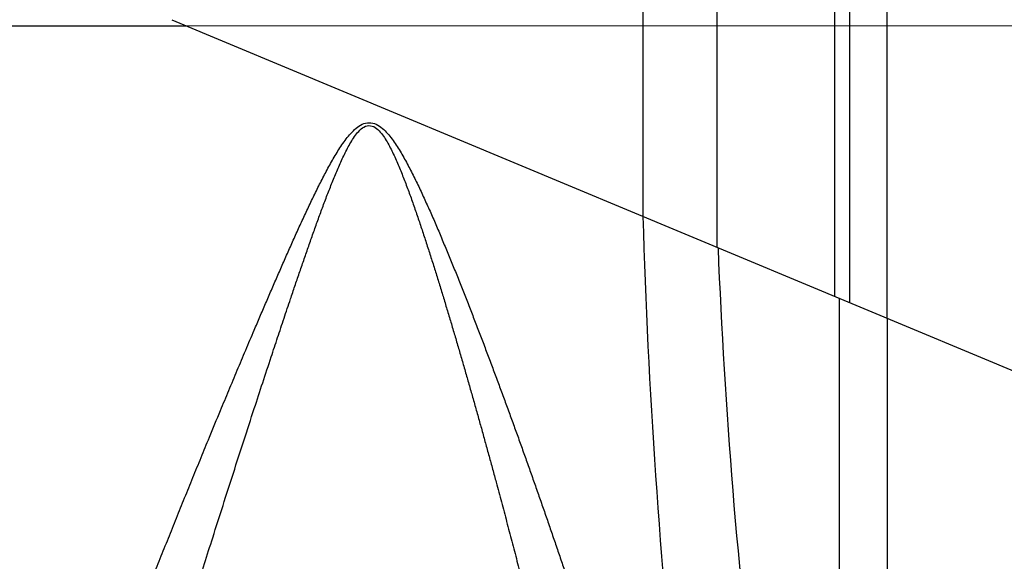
# Model space of a CAD drawing. Header units: millimetres. Extents: x 0 to 1733, y 0 to 1188.
# Tile 115 of 154: x 525 to 536, y 667 to 673. Entities that reach past the tile are written whole.
import ezdxf

# ---------------------------------------------------------------- set-up
doc = ezdxf.new("R2010")
doc.units = ezdxf.units.MM
doc.header["$LTSCALE"] = 0.727559
doc.linetypes.add('CENTER', pattern=[50.8, 31.75, -6.35, 6.35, -6.35])
for name, color, linetype in [('NoLayerName_001', 7, 'Continuous'), ('NoLayerName_004', 7, 'Continuous'), ('NoLayerName_007', 7, 'Continuous')]:
    doc.layers.add(name, color=color, linetype=linetype)
doc.styles.get("Standard").update_dxf_attribs({"font": 'txt', "bigfont": 'extfont2'})
doc.dimstyles.get("Standard").update_dxf_attribs({"dimtxt": 2.5, "dimasz": 2.5, "dimexe": 1, "dimexo": 1, "dimtad": 1, "dimdec": 3, "dimzin": 0, "dimdsep": 46, "dimtxsty": 'Standard', "dimcen": 2.5, "dimadec": 3, "dimazin": 0, "dimtfac": 0.75, "dimtdec": 3, "dimtmove": 0, "dimatfit": 3, "dimfxl": 1, "dimarcsym": 0})

# ---------------------------------------------------------------- blocks, each defined once
blk = doc.blocks.new('_OPEN30')
at = {"color": 0, "linetype": 'ByBlock', "lineweight": -2}
for p, q in [((-1, 0.267949), (0, 0)), ((0, 0), (-1, -0.267949)), ((0, 0), (-1, 0))]:
    blk.add_line(p, q, dxfattribs=at)
blk = doc.blocks.new('*D150')
at = {"layer": 'Defpoints', "color": 0}
for p in [(466.5, 757.5), (720, 730), (720, 580)]:
    blk.add_point(p, dxfattribs=at)
at = {"layer": 'NoLayerName_001', "color": 0, "linetype": 'Continuous', "lineweight": 13}
for p, q in [((466.5, 753.5), (466.5, 576)), ((720, 726), (720, 576)), ((474.5, 580), (712, 580))]:
    blk.add_line(p, q, dxfattribs=at)
at = {"layer": 'NoLayerName_001', "color": 0, "lineweight": 13, "xscale": 8, "yscale": 8, "zscale": 8, "rotation": 180}
blk.add_blockref('_OPEN30', (466.5, 580), dxfattribs=at)
at = {"layer": 'NoLayerName_001', "color": 0, "lineweight": 13, "xscale": 8, "yscale": 8, "zscale": 8}
blk.add_blockref('_OPEN30', (720, 580), dxfattribs=at)
at = {"layer": 'NoLayerName_001', "color": 0, "lineweight": 13, "insert": (593.25, 591.584), "char_height": 12.8, "attachment_point": 5}
blk.add_mtext('\\W0.8594;２５４', dxfattribs=at)

msp = doc.modelspace()

# ---------------------------------------------------------------- linework, layer by layer
at = {"layer": 'NoLayerName_001', "color": 4, "linetype": 'CENTER', "lineweight": 13}
msp.add_line((586, 673), (476, 673), dxfattribs=at)
at = {"layer": 'NoLayerName_004', "color": 6, "linetype": 'Continuous', "lineweight": 25}
for p, q in [((517, 673), (526.85953729, 673)), ((526.68885509, 673.07125946), (556.69887005, 660.54214114)), ((534.53205081, 664.56583124), (534.53205081, 669.79674169)), ((535.09004342, 669.56378095), (535.09004342, 656.25804228))]:
    msp.add_line(p, q, dxfattribs=at)
for centre, radius, start, end in [((611.31979178, 673.08274223), 79.13178802, 181.6811952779, 186.0961768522), ((601.43852788, 673.10196559), 68.38790495, 182.2703294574, 187.0570446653)]:
    msp.add_arc(centre, radius, start, end, dxfattribs=at)
for points, knots in [([(528.38532518, 671.06077932), (528.39800135, 671.08623964), (528.42318359, 671.13724699), (528.46198307, 671.21324867), (528.50152771, 671.28887041), (528.54214364, 671.36392429), (528.58412588, 671.43821679), (528.62773988, 671.51156849), (528.67349782, 671.58361804), (528.72214792, 671.65373911), (528.77501394, 671.72090084), (528.83373298, 671.78319844), (528.90130064, 671.83630216), (528.98327726, 671.86716815), (529.07140114, 671.85622526), (529.14541596, 671.81060205), (529.2080984, 671.75193863), (529.26253443, 671.68591804), (529.31225917, 671.61656196), (529.3583944, 671.54472485), (529.40190691, 671.47131027), (529.44345255, 671.39677236), (529.48348641, 671.321411), (529.52223513, 671.24538102), (529.55994016, 671.1688299), (529.59682607, 671.09188361), (529.63298069, 671.01459418), (529.66851007, 670.93701675), (529.70350683, 670.85919782), (529.73802375, 670.7811649), (529.77212124, 670.702948), (529.8058498, 670.62457163), (529.83923896, 670.54605039), (529.87232296, 670.46740027), (529.90513041, 670.38863444), (529.93768214, 670.30976262), (529.97000116, 670.23079512), (530.00210659, 670.15174047), (530.03400173, 670.07260063), (530.06572585, 669.99339184), (530.08670109, 669.94051653), (530.0972105, 669.91408753)], [0, 0, 0, 0, 0.0853241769, 0.1706524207, 0.2559911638, 0.3413307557, 0.4266575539, 0.5119763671, 0.5973194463, 0.6826645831, 0.7679115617, 0.8535157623, 0.9390124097, 1.0240718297, 1.1088864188, 1.1949861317, 1.2806102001, 1.3658319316, 1.4512070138, 1.5365448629, 1.6218651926, 1.7071953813, 1.7925242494, 1.8778561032, 1.9631894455, 2.0485176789, 2.1338435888, 2.2191691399, 2.3044945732, 2.3898203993, 2.4751461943, 2.5604714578, 2.6457965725, 2.731121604, 2.8164465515, 2.9017715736, 2.9870966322, 3.072421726, 3.1577469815, 3.2430724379, 3.3283980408, 3.3283980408, 3.3283980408, 3.3283980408]), ([(528.76058327, 671.57783071), (528.77382208, 671.60088692), (528.79929704, 671.6475618), (528.8435218, 671.71419551), (528.89448233, 671.77524674), (528.95823185, 671.82643026), (529.04439962, 671.83087309), (529.11096888, 671.78183169), (529.16233378, 671.72122823), (529.20626264, 671.6543793), (529.245228, 671.58479733), (529.28113692, 671.51356943), (529.31471224, 671.44125137), (529.34659121, 671.36816739), (529.37716094, 671.29453038), (529.40669824, 671.22047397), (529.4353476, 671.14606828), (529.46327608, 671.07138938), (529.49062337, 670.99649752), (529.51744785, 670.92141875), (529.54382222, 670.84618142), (529.56980814, 670.77080905), (529.59544189, 670.69531608), (529.62076464, 670.6197183), (529.64581173, 670.54402893), (529.67060412, 670.46825595), (529.69516557, 670.3924079), (529.719517, 670.31649219), (529.74367303, 670.24051409), (529.76764985, 670.16447922), (529.79146099, 670.08839227), (529.81511406, 670.01225595), (529.84645226, 669.91067904), (529.88527139, 669.78359911), (529.9313597, 669.63095326), (529.97699638, 669.47817204), (530.02220956, 669.32526517), (530.06703716, 669.17224485), (530.11148761, 669.01911464), (530.15562867, 668.86589487), (530.18473641, 668.76365689), (530.19933023, 668.71254935)], [0, 0, 0, 0, 0.0797602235, 0.1595309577, 0.2392180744, 0.3188275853, 0.3974515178, 0.4770256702, 0.556706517, 0.6364696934, 0.7162448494, 0.7959598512, 0.8756893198, 0.9554192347, 1.0351444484, 1.1148710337, 1.1946012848, 1.2743320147, 1.3540593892, 1.4337852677, 1.5135109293, 1.593236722, 1.6729628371, 1.7526889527, 1.8324147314, 1.9121403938, 1.991866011, 2.0715915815, 2.1513171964, 2.2310428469, 2.3107685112, 2.3904942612, 2.4702201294, 2.6296720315, 2.7891236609, 2.9485749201, 3.1080261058, 3.2674772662, 3.426928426, 3.5863795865, 3.7458306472, 3.7458306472, 3.7458306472, 3.7458306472]), ([(526.46401431, 664.69999999), (526.48674001, 664.7764179), (526.53204853, 664.92929658), (526.60086918, 665.15835927), (526.67015902, 665.38728114), (526.73997822, 665.61604322), (526.81026677, 665.84466226), (526.8888554, 666.09853244), (526.97588114, 666.37760921), (527.07145357, 666.68185596), (527.17562018, 667.01125582), (527.28851593, 667.36576584), (527.41024772, 667.74535129), (527.53272893, 668.12469608), (527.64770518, 668.47853753), (527.75507231, 668.80690775), (527.84644951, 669.08458619), (527.92997929, 669.33686929), (528.00558438, 669.56378184), (528.07324794, 669.76532845), (528.13287944, 669.94153828), (528.18433483, 670.09245937), (528.2275412, 670.21811539), (528.26236311, 670.31855148), (528.28862251, 670.39382865), (528.31503989, 670.46905039), (528.34162964, 670.54421132), (528.36840801, 670.6193053), (528.3954066, 670.69432054), (528.42265489, 670.7692457), (528.4501854, 670.84406782), (528.47805178, 670.91876555), (528.50630399, 670.99331819), (528.53499839, 671.06770213), (528.56423574, 671.14187593), (528.59410265, 671.21580144), (528.62472003, 671.28942076), (528.65632125, 671.36262733), (528.68924332, 671.4352431), (528.72336185, 671.50732146), (528.74836496, 671.55423408), (528.76058327, 671.57783071)], [0, 0, 0, 0, 0.2391764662, 0.4783536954, 0.7175319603, 0.9567112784, 1.1958914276, 1.435071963, 1.7539787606, 2.0728831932, 2.3917852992, 2.7904117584, 3.1890387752, 3.5876664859, 3.986294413, 4.3051965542, 4.6240984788, 4.8632749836, 5.1024513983, 5.3416277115, 5.5010787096, 5.6605301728, 5.8199822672, 5.899708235, 5.9794340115, 6.0591596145, 6.1388851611, 6.2186107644, 6.2983364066, 6.378062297, 6.4577885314, 6.5375145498, 6.6172403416, 6.6969662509, 6.7766927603, 6.8564223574, 6.9361552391, 7.0158854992, 7.0956163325, 7.1753463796, 7.2550633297, 7.2550633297, 7.2550633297, 7.2550633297]), ([(525.75653464, 664.67078496), (525.77616499, 664.72417363), (525.81531462, 664.83099217), (525.87470614, 664.99097442), (525.93446958, 665.15081847), (525.99465686, 665.31050396), (526.05522701, 665.47004463), (526.1161635, 665.62944543), (526.17744554, 665.78871319), (526.23905826, 665.94785292), (526.30098564, 666.10687026), (526.3735831, 666.29225411), (526.45702333, 666.50393608), (526.55147923, 666.74184647), (526.64648679, 666.97953704), (526.74201111, 667.21702037), (526.83801597, 667.45430973), (526.93447242, 667.69141574), (527.03136777, 667.92834266), (527.13950262, 668.1914008), (527.24816205, 668.45424296), (527.35736992, 668.71685758), (527.45611647, 668.95301908), (527.55535274, 669.1889751), (527.64402292, 669.39851965), (527.72201637, 669.58169815), (527.78917854, 669.73857563), (527.85669779, 669.89529995), (527.92464077, 670.05184167), (527.98165553, 670.18212131), (528.0275615, 670.28621596), (528.06215975, 670.36421221), (528.09694489, 670.442125), (528.13193643, 670.51994506), (528.16715194, 670.59766392), (528.20261607, 670.67526978), (528.23837242, 670.75274187), (528.27445037, 670.83006542), (528.3109234, 670.90720327), (528.34777208, 670.98416269), (528.37285025, 671.03521983), (528.38532518, 671.06077932)], [0, 0, 0, 0, 0.1706496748, 0.3413000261, 0.5119510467, 0.6826025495, 0.8532541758, 1.0239054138, 1.1945560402, 1.3652063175, 1.5358564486, 1.7065065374, 1.9624815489, 2.2184563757, 2.474431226, 2.7304061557, 2.9863809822, 3.2423555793, 3.4983301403, 3.7543048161, 4.0956046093, 4.3515794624, 4.6075541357, 4.863528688, 5.1195032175, 5.2901527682, 5.4608022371, 5.6314517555, 5.8021016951, 5.9727527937, 6.0580785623, 6.1434041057, 6.2287293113, 6.3140542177, 6.3993790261, 6.4847039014, 6.5700290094, 6.6553549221, 6.7406812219, 6.8260065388, 6.9113306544, 6.9113306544, 6.9113306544, 6.9113306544]), ([(530.0972105, 669.91408753), (530.10766351, 669.88763617), (530.12860841, 669.83474886), (530.15979237, 669.75532594), (530.20119851, 669.64936162), (530.25258634, 669.51676221), (530.3137226, 669.35743913), (530.37436976, 669.19792928), (530.434555, 669.03824462), (530.49430218, 668.87839564), (530.5536362, 668.71839292), (530.61257144, 668.55824287), (530.67112267, 668.39795183), (530.72930389, 668.23752584), (530.78712093, 668.07696796), (530.84458016, 667.9162815), (530.90168782, 667.75546971), (530.95845007, 667.59453581), (531.01487357, 667.43348314), (531.07096309, 667.27231414), (531.1267185, 667.11102938), (531.1821405, 666.94962957), (531.23722957, 666.78811533), (531.29198623, 666.62648731), (531.3464111, 666.46474628), (531.400504, 666.30289292), (531.45426396, 666.14092785), (531.50769016, 665.97885181), (531.56078172, 665.81666555), (531.61353771, 665.65436979), (531.66595755, 665.49196536), (531.71803932, 665.32945267), (531.76978603, 665.16683366), (531.82118239, 665.0041046), (531.8722813, 664.84128294), (531.90601478, 664.73263187), (531.92292299, 664.67831952)], [0, 0, 0, 0, 0.0853256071, 0.1706510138, 0.255976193, 0.4266261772, 0.5972760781, 0.7679259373, 0.9385758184, 1.1092256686, 1.2798753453, 1.4505250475, 1.6211749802, 1.7918252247, 1.9624757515, 2.1331264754, 2.3037772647, 2.474427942, 2.6450782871, 2.81572824, 2.9863780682, 3.1570280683, 3.3276785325, 3.4983297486, 3.6689819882, 3.8396352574, 4.0102893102, 4.1809438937, 4.3515987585, 4.5222536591, 4.6929083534, 4.8635626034, 5.0342161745, 5.204868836, 5.375520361, 5.5461705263, 5.5461705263, 5.5461705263, 5.5461705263]), ([(530.19933023, 668.71254935), (530.21381812, 668.6614117), (530.24286937, 668.55915768), (530.28599353, 668.40564859), (530.3288614, 668.2520677), (530.37142981, 668.09840329), (530.41371659, 667.94466102), (530.4557232, 667.79084187), (530.50441076, 667.61129919), (530.55960463, 667.40598643), (530.62110604, 667.1748516), (530.68201659, 666.94356032), (530.74233869, 666.71211425), (530.8020745, 666.48051504), (530.86122558, 666.24876454), (530.91979073, 666.01686425), (530.97776949, 665.78481612), (531.03515955, 665.5526217), (531.09196527, 665.32028411), (531.14816605, 665.08780057), (531.19764919, 664.88103561), (531.22820239, 664.75171925), (531.24045351, 664.7)], [0, 0, 0, 0, 0.1594510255, 0.3189021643, 0.4783534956, 0.6378050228, 0.7972567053, 0.9567084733, 1.1161602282, 1.3553375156, 1.5945142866, 1.8336910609, 2.072868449, 2.3120470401, 2.5512270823, 2.7904081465, 3.0295897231, 3.2687713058, 3.5079523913, 3.7471324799, 3.9863110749, 4.145762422, 4.145762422, 4.145762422, 4.145762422])]:
    msp.add_open_spline(points, degree=3, knots=knots, dxfattribs=at)
at = {"layer": 'NoLayerName_007', "color": 6, "linetype": 'Continuous', "lineweight": 25}
for p, q in [((535.09004342, 669.56378095), (535.09004342, 685.05824726)), ((534.47431578, 683.51737518), (534.47431578, 669.82084595)), ((534.64752086, 683.51737562), (534.64752086, 669.74853319)), ((532.22264973, 674.3), (532.22264973, 670.7609118)), ((533.08867513, 674.3), (533.08867513, 670.39934801))]:
    msp.add_line(p, q, dxfattribs=at)

# ---------------------------------------------------------------- dimensions: what is measured, and where the dimension line sits
at = {"layer": 'NoLayerName_001', "color": 3, "linetype": 'Continuous', "lineweight": 13}
dim = msp.add_linear_dim(base=(720, 580), p1=(466.5, 757.50000156), p2=(720, 730), text='\\W0.8594;２５４', dimstyle='Standard', override={"dimtxt": 12.8, "dimasz": 8, "dimexe": 4, "dimexo": 4, "dimgap": 4, "dimdec": 8, "dimzin": 8, "dimblk": 'OPEN30', "dimclrd": 0, "dimclre": 0, "dimclrt": 0, "dimtp": 0, "dimtm": 0, "dimlwd": 13, "dimlwe": 13}, dxfattribs=at)
dim.commit()
dim.dimension.update_dxf_attribs({"geometry": '*D150', "text_midpoint": (593.25, 580), "dimtype": 160})

doc.saveas('drawing.dxf')
